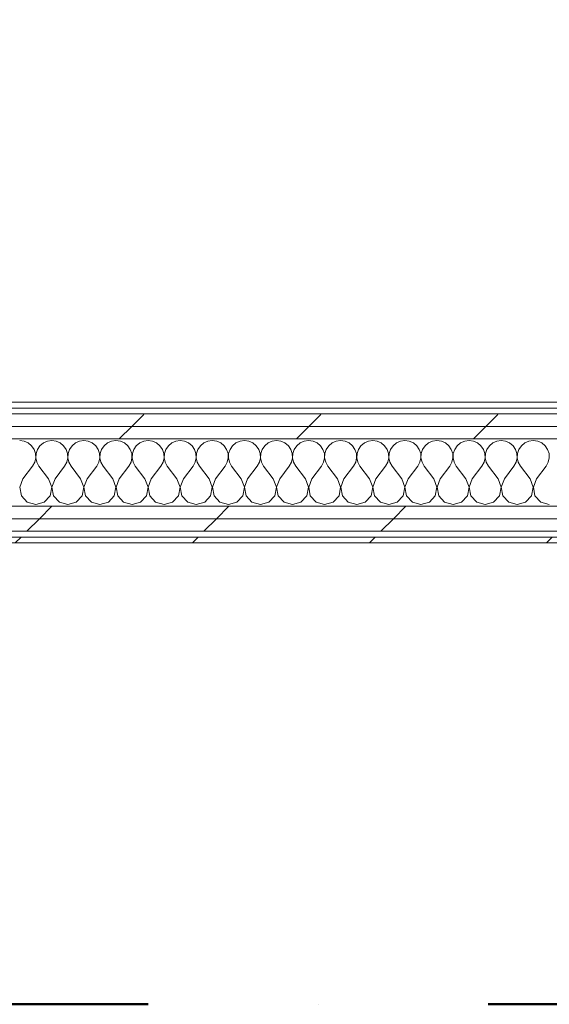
# Model space of a CAD drawing. Header units: millimetres. Extents: x -40968 to 11883, y -17757 to 4746.
# Tile 150 of 227: x -3300 to -2750, y -17757 to -16733. Entities that reach past the tile are written whole.
import ezdxf

# ---------------------------------------------------------------- set-up
doc = ezdxf.new("R2010")
doc.units = ezdxf.units.MM
doc.header["$MEASUREMENT"] = 0
doc.linetypes.add('Punto & Rayas', pattern=[670.277762, 317.5, -176.388889, 0, -176.388874])
doc.linetypes.add('Wipeout_Contour', pattern=[1000, 0, -1000])
for name, color, linetype, lineweight, true_color in [('01_2D_Ambit_Pluma_Nº__242', 7, 'Continuous', 50, 0xfb0013), ('Nuevo_08_E_Envans secs_Pluma_Nº__102', 7, 'Continuous', 5, 0xcccccc), ('Nuevo_08_E_Envans secs_Pluma_Nº__171', 171, 'Continuous', 13, 0xaaaaff), ('Nuevo_08_E_Envans secs_Pluma_Nº__177', 7, 'Continuous', 15, 0xf7e046)]:
    doc.layers.add(name, color=color, linetype=linetype, lineweight=lineweight, true_color=true_color)
doc.layers.add('Nuevo_08_E_Envans secs', color=7, linetype='Continuous')
doc.layers.add('Nuevo_08_E_Envans secs_Pluma_Nº__1', color=7, linetype='Continuous', lineweight=5)
pattern_1 = [(45, (0, 0), (-183.8478, 183.8478), [195, -65]), (45, (7e-14, 183.85), (-183.8478, 183.8478), [195, -65])]

# ---------------------------------------------------------------- blocks, each defined once
blk = doc.blocks.new('*X120')
at = {"layer": 'Nuevo_08_E_Envans secs_Pluma_Nº__102', "color": 254, "linetype": 'Continuous', "lineweight": 5, "true_color": 0xcccccc}
for p, q in [((-3295.4, -17171.3), (-3300, -17170.6)), ((-3266.7, -17170.6), (-3271.2, -17171.3)), ((-3262.1, -17171.3), (-3266.7, -17170.6)), ((-3233.3, -17170.6), (-3237.9, -17171.3)), ((-3228.8, -17171.3), (-3233.3, -17170.6)), ((-3200, -17170.6), (-3204.6, -17171.3)), ((-3195.4, -17171.3), (-3200, -17170.6)), ((-3166.7, -17170.6), (-3171.2, -17171.3)), ((-3162.1, -17171.3), (-3166.7, -17170.6)), ((-3133.3, -17170.6), (-3137.9, -17171.3)), ((-3128.8, -17171.3), (-3133.3, -17170.6)), ((-3100, -17170.6), (-3104.6, -17171.3)), ((-3095.4, -17171.3), (-3100, -17170.6)), ((-3066.7, -17170.6), (-3071.2, -17171.3)), ((-3062.1, -17171.3), (-3066.7, -17170.6)), ((-3033.3, -17170.6), (-3037.9, -17171.3)), ((-3028.8, -17171.3), (-3033.3, -17170.6)), ((-3000, -17170.6), (-3004.6, -17171.3)), ((-2995.4, -17171.3), (-3000, -17170.6)), ((-2966.7, -17170.6), (-2971.2, -17171.3)), ((-2962.1, -17171.3), (-2966.7, -17170.6)), ((-2933.3, -17170.6), (-2937.9, -17171.3)), ((-2928.8, -17171.3), (-2933.3, -17170.6)), ((-2900, -17170.6), (-2904.6, -17171.3)), ((-2895.4, -17171.3), (-2900, -17170.6)), ((-2866.7, -17170.6), (-2871.2, -17171.3)), ((-2862.1, -17171.3), (-2866.7, -17170.6)), ((-2833.3, -17170.6), (-2837.9, -17171.3)), ((-2828.8, -17171.3), (-2833.3, -17170.6)), ((-2800, -17170.6), (-2804.6, -17171.3)), ((-2795.4, -17171.3), (-2800, -17170.6)), ((-2766.7, -17170.6), (-2771.2, -17171.3)), ((-2762.1, -17171.3), (-2766.7, -17170.6)), ((-3291.2, -17173.1), (-3295.4, -17171.3)), ((-3287.7, -17176.1), (-3291.2, -17173.1)), ((-3285.1, -17179.9), (-3287.7, -17176.1)), ((-3283.6, -17184.2), (-3285.1, -17179.9)), ((-3281.6, -17179.9), (-3283, -17184.2)), ((-3279, -17176.1), (-3281.6, -17179.9)), ((-3275.4, -17173.1), (-3279, -17176.1)), ((-3271.2, -17171.3), (-3275.4, -17173.1)), ((-3257.9, -17173.1), (-3262.1, -17171.3)), ((-3254.4, -17176.1), (-3257.9, -17173.1)), ((-3251.8, -17179.9), (-3254.4, -17176.1)), ((-3250.3, -17184.2), (-3251.8, -17179.9)), ((-3248.2, -17179.9), (-3249.7, -17184.2)), ((-3245.6, -17176.1), (-3248.2, -17179.9)), ((-3242.1, -17173.1), (-3245.6, -17176.1)), ((-3237.9, -17171.3), (-3242.1, -17173.1)), ((-3224.6, -17173.1), (-3228.8, -17171.3)), ((-3221, -17176.1), (-3224.6, -17173.1)), ((-3218.4, -17179.9), (-3221, -17176.1)), ((-3217, -17184.2), (-3218.4, -17179.9)), ((-3214.9, -17179.9), (-3216.4, -17184.2)), ((-3212.3, -17176.1), (-3214.9, -17179.9)), ((-3208.8, -17173.1), (-3212.3, -17176.1)), ((-3204.6, -17171.3), (-3208.8, -17173.1)), ((-3191.2, -17173.1), (-3195.4, -17171.3)), ((-3187.7, -17176.1), (-3191.2, -17173.1)), ((-3185.1, -17179.9), (-3187.7, -17176.1)), ((-3183.6, -17184.2), (-3185.1, -17179.9)), ((-3181.6, -17179.9), (-3183, -17184.2)), ((-3179, -17176.1), (-3181.6, -17179.9)), ((-3175.4, -17173.1), (-3179, -17176.1)), ((-3171.2, -17171.3), (-3175.4, -17173.1)), ((-3157.9, -17173.1), (-3162.1, -17171.3)), ((-3154.4, -17176.1), (-3157.9, -17173.1)), ((-3151.8, -17179.9), (-3154.4, -17176.1)), ((-3150.3, -17184.2), (-3151.8, -17179.9)), ((-3148.2, -17179.9), (-3149.7, -17184.2)), ((-3145.6, -17176.1), (-3148.2, -17179.9)), ((-3142.1, -17173.1), (-3145.6, -17176.1)), ((-3137.9, -17171.3), (-3142.1, -17173.1)), ((-3124.6, -17173.1), (-3128.8, -17171.3)), ((-3121, -17176.1), (-3124.6, -17173.1)), ((-3118.4, -17179.9), (-3121, -17176.1)), ((-3117, -17184.2), (-3118.4, -17179.9)), ((-3114.9, -17179.9), (-3116.4, -17184.2)), ((-3112.3, -17176.1), (-3114.9, -17179.9)), ((-3108.8, -17173.1), (-3112.3, -17176.1)), ((-3104.6, -17171.3), (-3108.8, -17173.1)), ((-3091.2, -17173.1), (-3095.4, -17171.3)), ((-3087.7, -17176.1), (-3091.2, -17173.1)), ((-3085.1, -17179.9), (-3087.7, -17176.1)), ((-3083.6, -17184.2), (-3085.1, -17179.9)), ((-3081.6, -17179.9), (-3083, -17184.2)), ((-3079, -17176.1), (-3081.6, -17179.9)), ((-3075.4, -17173.1), (-3079, -17176.1)), ((-3071.2, -17171.3), (-3075.4, -17173.1)), ((-3057.9, -17173.1), (-3062.1, -17171.3)), ((-3054.4, -17176.1), (-3057.9, -17173.1)), ((-3051.8, -17179.9), (-3054.4, -17176.1)), ((-3050.3, -17184.2), (-3051.8, -17179.9)), ((-3048.2, -17179.9), (-3049.7, -17184.2)), ((-3045.6, -17176.1), (-3048.2, -17179.9)), ((-3042.1, -17173.1), (-3045.6, -17176.1)), ((-3037.9, -17171.3), (-3042.1, -17173.1)), ((-3024.6, -17173.1), (-3028.8, -17171.3)), ((-3021, -17176.1), (-3024.6, -17173.1)), ((-3018.4, -17179.9), (-3021, -17176.1)), ((-3017, -17184.2), (-3018.4, -17179.9)), ((-3014.9, -17179.9), (-3016.4, -17184.2)), ((-3012.3, -17176.1), (-3014.9, -17179.9)), ((-3008.8, -17173.1), (-3012.3, -17176.1)), ((-3004.6, -17171.3), (-3008.8, -17173.1)), ((-2991.2, -17173.1), (-2995.4, -17171.3)), ((-2987.7, -17176.1), (-2991.2, -17173.1)), ((-2985.1, -17179.9), (-2987.7, -17176.1)), ((-2983.6, -17184.2), (-2985.1, -17179.9)), ((-2981.6, -17179.9), (-2983, -17184.2)), ((-2979, -17176.1), (-2981.6, -17179.9)), ((-2975.4, -17173.1), (-2979, -17176.1)), ((-2971.2, -17171.3), (-2975.4, -17173.1)), ((-2957.9, -17173.1), (-2962.1, -17171.3)), ((-2954.4, -17176.1), (-2957.9, -17173.1)), ((-2951.8, -17179.9), (-2954.4, -17176.1)), ((-2950.3, -17184.2), (-2951.8, -17179.9)), ((-2948.2, -17179.9), (-2949.7, -17184.2)), ((-2945.6, -17176.1), (-2948.2, -17179.9)), ((-2942.1, -17173.1), (-2945.6, -17176.1)), ((-2937.9, -17171.3), (-2942.1, -17173.1)), ((-2924.6, -17173.1), (-2928.8, -17171.3)), ((-2921, -17176.1), (-2924.6, -17173.1)), ((-2918.4, -17179.9), (-2921, -17176.1)), ((-2917, -17184.2), (-2918.4, -17179.9)), ((-2914.9, -17179.9), (-2916.4, -17184.2)), ((-2912.3, -17176.1), (-2914.9, -17179.9)), ((-2908.8, -17173.1), (-2912.3, -17176.1)), ((-2904.6, -17171.3), (-2908.8, -17173.1)), ((-2891.2, -17173.1), (-2895.4, -17171.3)), ((-2887.7, -17176.1), (-2891.2, -17173.1)), ((-2885.1, -17179.9), (-2887.7, -17176.1)), ((-2883.6, -17184.2), (-2885.1, -17179.9)), ((-2881.6, -17179.9), (-2883, -17184.2)), ((-2879, -17176.1), (-2881.6, -17179.9)), ((-2875.4, -17173.1), (-2879, -17176.1)), ((-2871.2, -17171.3), (-2875.4, -17173.1)), ((-2857.9, -17173.1), (-2862.1, -17171.3)), ((-2854.4, -17176.1), (-2857.9, -17173.1)), ((-2851.8, -17179.9), (-2854.4, -17176.1)), ((-2850.3, -17184.2), (-2851.8, -17179.9)), ((-2848.2, -17179.9), (-2849.7, -17184.2)), ((-2845.6, -17176.1), (-2848.2, -17179.9)), ((-2842.1, -17173.1), (-2845.6, -17176.1)), ((-2837.9, -17171.3), (-2842.1, -17173.1)), ((-2824.6, -17173.1), (-2828.8, -17171.3)), ((-2821, -17176.1), (-2824.6, -17173.1)), ((-2818.4, -17179.9), (-2821, -17176.1)), ((-2817, -17184.2), (-2818.4, -17179.9)), ((-2814.9, -17179.9), (-2816.4, -17184.2)), ((-2812.3, -17176.1), (-2814.9, -17179.9)), ((-2808.8, -17173.1), (-2812.3, -17176.1)), ((-2804.6, -17171.3), (-2808.8, -17173.1)), ((-2791.2, -17173.1), (-2795.4, -17171.3)), ((-2787.7, -17176.1), (-2791.2, -17173.1)), ((-2785.1, -17179.9), (-2787.7, -17176.1)), ((-2783.6, -17184.2), (-2785.1, -17179.9)), ((-2781.6, -17179.9), (-2783, -17184.2)), ((-2779, -17176.1), (-2781.6, -17179.9)), ((-2775.4, -17173.1), (-2779, -17176.1)), ((-2771.2, -17171.3), (-2775.4, -17173.1)), ((-2757.9, -17173.1), (-2762.1, -17171.3)), ((-2754.4, -17176.1), (-2757.9, -17173.1)), ((-2751.8, -17179.9), (-2754.4, -17176.1)), ((-2750.3, -17184.2), (-2751.8, -17179.9)), ((-3284.4, -17193.3), (-3283.4, -17188.8)), ((-3283.4, -17188.8), (-3283.6, -17184.2)), ((-3283, -17184.2), (-3283.3, -17188.8)), ((-3283.3, -17188.8), (-3282.2, -17193.3)), ((-3251.1, -17193.3), (-3250.1, -17188.8)), ((-3250.1, -17188.8), (-3250.3, -17184.2)), ((-3249.7, -17184.2), (-3249.9, -17188.8)), ((-3249.9, -17188.8), (-3248.9, -17193.3)), ((-3217.8, -17193.3), (-3216.7, -17188.8)), ((-3216.7, -17188.8), (-3217, -17184.2)), ((-3216.4, -17184.2), (-3216.6, -17188.8)), ((-3216.6, -17188.8), (-3215.6, -17193.3)), ((-3184.4, -17193.3), (-3183.4, -17188.8)), ((-3183.4, -17188.8), (-3183.6, -17184.2)), ((-3183, -17184.2), (-3183.3, -17188.8)), ((-3183.3, -17188.8), (-3182.2, -17193.3)), ((-3151.1, -17193.3), (-3150.1, -17188.8)), ((-3150.1, -17188.8), (-3150.3, -17184.2)), ((-3149.7, -17184.2), (-3149.9, -17188.8)), ((-3149.9, -17188.8), (-3148.9, -17193.3)), ((-3117.8, -17193.3), (-3116.7, -17188.8)), ((-3116.7, -17188.8), (-3117, -17184.2)), ((-3116.4, -17184.2), (-3116.6, -17188.8)), ((-3116.6, -17188.8), (-3115.6, -17193.3)), ((-3084.4, -17193.3), (-3083.4, -17188.8)), ((-3083.4, -17188.8), (-3083.6, -17184.2)), ((-3083, -17184.2), (-3083.3, -17188.8)), ((-3083.3, -17188.8), (-3082.2, -17193.3)), ((-3051.1, -17193.3), (-3050.1, -17188.8)), ((-3050.1, -17188.8), (-3050.3, -17184.2)), ((-3049.7, -17184.2), (-3049.9, -17188.8)), ((-3049.9, -17188.8), (-3048.9, -17193.3)), ((-3017.8, -17193.3), (-3016.7, -17188.8)), ((-3016.7, -17188.8), (-3017, -17184.2)), ((-3016.4, -17184.2), (-3016.6, -17188.8)), ((-3016.6, -17188.8), (-3015.6, -17193.3)), ((-2984.4, -17193.3), (-2983.4, -17188.8)), ((-2983.4, -17188.8), (-2983.6, -17184.2)), ((-2983, -17184.2), (-2983.3, -17188.8)), ((-2983.3, -17188.8), (-2982.2, -17193.3)), ((-2951.1, -17193.3), (-2950.1, -17188.8)), ((-2950.1, -17188.8), (-2950.3, -17184.2)), ((-2949.7, -17184.2), (-2949.9, -17188.8)), ((-2949.9, -17188.8), (-2948.9, -17193.3)), ((-2917.8, -17193.3), (-2916.7, -17188.8)), ((-2916.7, -17188.8), (-2917, -17184.2)), ((-2916.4, -17184.2), (-2916.6, -17188.8)), ((-2916.6, -17188.8), (-2915.6, -17193.3)), ((-2884.4, -17193.3), (-2883.4, -17188.8)), ((-2883.4, -17188.8), (-2883.6, -17184.2)), ((-2883, -17184.2), (-2883.3, -17188.8)), ((-2883.3, -17188.8), (-2882.2, -17193.3)), ((-2851.1, -17193.3), (-2850.1, -17188.8)), ((-2850.1, -17188.8), (-2850.3, -17184.2)), ((-2849.7, -17184.2), (-2849.9, -17188.8)), ((-2849.9, -17188.8), (-2848.9, -17193.3)), ((-2817.8, -17193.3), (-2816.7, -17188.8)), ((-2816.7, -17188.8), (-2817, -17184.2)), ((-2816.4, -17184.2), (-2816.6, -17188.8)), ((-2816.6, -17188.8), (-2815.6, -17193.3)), ((-2784.4, -17193.3), (-2783.4, -17188.8)), ((-2783.4, -17188.8), (-2783.6, -17184.2)), ((-2783, -17184.2), (-2783.3, -17188.8)), ((-2783.3, -17188.8), (-2782.2, -17193.3)), ((-2751.1, -17193.3), (-2750.1, -17188.8)), ((-2750.1, -17188.8), (-2750.3, -17184.2)), ((-3296.7, -17210.6), (-3286.7, -17197.3)), ((-3286.7, -17197.3), (-3284.4, -17193.3)), ((-3282.2, -17193.3), (-3280, -17197.3)), ((-3270, -17210.6), (-3280, -17197.3)), ((-3263.3, -17210.6), (-3253.3, -17197.3)), ((-3253.3, -17197.3), (-3251.1, -17193.3)), ((-3248.9, -17193.3), (-3246.7, -17197.3)), ((-3236.7, -17210.6), (-3246.7, -17197.3)), ((-3230, -17210.6), (-3220, -17197.3)), ((-3220, -17197.3), (-3217.8, -17193.3)), ((-3215.6, -17193.3), (-3213.3, -17197.3)), ((-3203.3, -17210.6), (-3213.3, -17197.3)), ((-3196.7, -17210.6), (-3186.7, -17197.3)), ((-3186.7, -17197.3), (-3184.4, -17193.3)), ((-3182.2, -17193.3), (-3180, -17197.3)), ((-3170, -17210.6), (-3180, -17197.3)), ((-3163.3, -17210.6), (-3153.3, -17197.3)), ((-3153.3, -17197.3), (-3151.1, -17193.3)), ((-3148.9, -17193.3), (-3146.7, -17197.3)), ((-3136.7, -17210.6), (-3146.7, -17197.3)), ((-3130, -17210.6), (-3120, -17197.3)), ((-3120, -17197.3), (-3117.8, -17193.3)), ((-3115.6, -17193.3), (-3113.3, -17197.3)), ((-3103.3, -17210.6), (-3113.3, -17197.3)), ((-3096.7, -17210.6), (-3086.7, -17197.3)), ((-3086.7, -17197.3), (-3084.4, -17193.3)), ((-3082.2, -17193.3), (-3080, -17197.3)), ((-3070, -17210.6), (-3080, -17197.3)), ((-3063.3, -17210.6), (-3053.3, -17197.3)), ((-3053.3, -17197.3), (-3051.1, -17193.3)), ((-3048.9, -17193.3), (-3046.7, -17197.3)), ((-3036.7, -17210.6), (-3046.7, -17197.3)), ((-3030, -17210.6), (-3020, -17197.3)), ((-3020, -17197.3), (-3017.8, -17193.3)), ((-3015.6, -17193.3), (-3013.3, -17197.3)), ((-3003.3, -17210.6), (-3013.3, -17197.3)), ((-2996.7, -17210.6), (-2986.7, -17197.3)), ((-2986.7, -17197.3), (-2984.4, -17193.3)), ((-2982.2, -17193.3), (-2980, -17197.3)), ((-2970, -17210.6), (-2980, -17197.3)), ((-2963.3, -17210.6), (-2953.3, -17197.3)), ((-2953.3, -17197.3), (-2951.1, -17193.3)), ((-2948.9, -17193.3), (-2946.7, -17197.3)), ((-2936.7, -17210.6), (-2946.7, -17197.3)), ((-2930, -17210.6), (-2920, -17197.3)), ((-2920, -17197.3), (-2917.8, -17193.3)), ((-2915.6, -17193.3), (-2913.3, -17197.3)), ((-2903.3, -17210.6), (-2913.3, -17197.3)), ((-2896.7, -17210.6), (-2886.7, -17197.3)), ((-2886.7, -17197.3), (-2884.4, -17193.3)), ((-2882.2, -17193.3), (-2880, -17197.3)), ((-2870, -17210.6), (-2880, -17197.3)), ((-2863.3, -17210.6), (-2853.3, -17197.3)), ((-2853.3, -17197.3), (-2851.1, -17193.3)), ((-2848.9, -17193.3), (-2846.7, -17197.3)), ((-2836.7, -17210.6), (-2846.7, -17197.3)), ((-2830, -17210.6), (-2820, -17197.3)), ((-2820, -17197.3), (-2817.8, -17193.3)), ((-2815.6, -17193.3), (-2813.3, -17197.3)), ((-2803.3, -17210.6), (-2813.3, -17197.3)), ((-2796.7, -17210.6), (-2786.7, -17197.3)), ((-2786.7, -17197.3), (-2784.4, -17193.3)), ((-2782.2, -17193.3), (-2780, -17197.3)), ((-2770, -17210.6), (-2780, -17197.3)), ((-2763.3, -17210.6), (-2753.3, -17197.3)), ((-2753.3, -17197.3), (-2751.1, -17193.3)), ((-3296.7, -17210.6), (-3299.9, -17219.1)), ((-3266.7, -17219.1), (-3270, -17210.6)), ((-3263.3, -17210.6), (-3266.6, -17219.1)), ((-3233.4, -17219.1), (-3236.7, -17210.6)), ((-3230, -17210.6), (-3233.3, -17219.1)), ((-3200.1, -17219.1), (-3203.3, -17210.6)), ((-3196.7, -17210.6), (-3199.9, -17219.1)), ((-3166.7, -17219.1), (-3170, -17210.6)), ((-3163.3, -17210.6), (-3166.6, -17219.1)), ((-3133.4, -17219.1), (-3136.7, -17210.6)), ((-3130, -17210.6), (-3133.3, -17219.1)), ((-3100.1, -17219.1), (-3103.3, -17210.6)), ((-3096.7, -17210.6), (-3099.9, -17219.1)), ((-3066.7, -17219.1), (-3070, -17210.6)), ((-3063.3, -17210.6), (-3066.6, -17219.1)), ((-3033.4, -17219.1), (-3036.7, -17210.6)), ((-3030, -17210.6), (-3033.3, -17219.1)), ((-3000.1, -17219.1), (-3003.3, -17210.6)), ((-2996.7, -17210.6), (-2999.9, -17219.1)), ((-2966.7, -17219.1), (-2970, -17210.6)), ((-2963.3, -17210.6), (-2966.6, -17219.1)), ((-2933.4, -17219.1), (-2936.7, -17210.6)), ((-2930, -17210.6), (-2933.3, -17219.1)), ((-2900.1, -17219.1), (-2903.3, -17210.6)), ((-2896.7, -17210.6), (-2899.9, -17219.1)), ((-2866.7, -17219.1), (-2870, -17210.6)), ((-2863.3, -17210.6), (-2866.6, -17219.1)), ((-2833.4, -17219.1), (-2836.7, -17210.6)), ((-2830, -17210.6), (-2833.3, -17219.1)), ((-2800.1, -17219.1), (-2803.3, -17210.6)), ((-2796.7, -17210.6), (-2799.9, -17219.1)), ((-2766.7, -17219.1), (-2770, -17210.6)), ((-2763.3, -17210.6), (-2766.6, -17219.1)), ((-3299.9, -17219.1), (-3298.2, -17228.1)), ((-3268.4, -17228.1), (-3266.7, -17219.1)), ((-3266.6, -17219.1), (-3264.9, -17228.1)), ((-3235.1, -17228.1), (-3233.4, -17219.1)), ((-3233.3, -17219.1), (-3231.6, -17228.1)), ((-3201.8, -17228.1), (-3200.1, -17219.1)), ((-3199.9, -17219.1), (-3198.2, -17228.1)), ((-3168.4, -17228.1), (-3166.7, -17219.1)), ((-3166.6, -17219.1), (-3164.9, -17228.1)), ((-3135.1, -17228.1), (-3133.4, -17219.1)), ((-3133.3, -17219.1), (-3131.6, -17228.1)), ((-3101.8, -17228.1), (-3100.1, -17219.1)), ((-3099.9, -17219.1), (-3098.2, -17228.1)), ((-3068.4, -17228.1), (-3066.7, -17219.1)), ((-3066.6, -17219.1), (-3064.9, -17228.1)), ((-3035.1, -17228.1), (-3033.4, -17219.1)), ((-3033.3, -17219.1), (-3031.6, -17228.1)), ((-3001.8, -17228.1), (-3000.1, -17219.1)), ((-2999.9, -17219.1), (-2998.2, -17228.1)), ((-2968.4, -17228.1), (-2966.7, -17219.1)), ((-2966.6, -17219.1), (-2964.9, -17228.1)), ((-2935.1, -17228.1), (-2933.4, -17219.1)), ((-2933.3, -17219.1), (-2931.6, -17228.1)), ((-2901.8, -17228.1), (-2900.1, -17219.1)), ((-2899.9, -17219.1), (-2898.2, -17228.1)), ((-2868.4, -17228.1), (-2866.7, -17219.1)), ((-2866.6, -17219.1), (-2864.9, -17228.1)), ((-2835.1, -17228.1), (-2833.4, -17219.1)), ((-2833.3, -17219.1), (-2831.6, -17228.1)), ((-2801.8, -17228.1), (-2800.1, -17219.1)), ((-2799.9, -17219.1), (-2798.2, -17228.1)), ((-2768.4, -17228.1), (-2766.7, -17219.1)), ((-2766.6, -17219.1), (-2764.9, -17228.1)), ((-3298.2, -17228.1), (-3292.1, -17234.8)), ((-3274.6, -17234.8), (-3268.4, -17228.1)), ((-3264.9, -17228.1), (-3258.8, -17234.8)), ((-3241.2, -17234.8), (-3235.1, -17228.1)), ((-3231.6, -17228.1), (-3225.4, -17234.8)), ((-3207.9, -17234.8), (-3201.8, -17228.1)), ((-3198.2, -17228.1), (-3192.1, -17234.8)), ((-3174.6, -17234.8), (-3168.4, -17228.1)), ((-3164.9, -17228.1), (-3158.8, -17234.8)), ((-3141.2, -17234.8), (-3135.1, -17228.1)), ((-3131.6, -17228.1), (-3125.4, -17234.8)), ((-3107.9, -17234.8), (-3101.8, -17228.1)), ((-3098.2, -17228.1), (-3092.1, -17234.8)), ((-3074.6, -17234.8), (-3068.4, -17228.1)), ((-3064.9, -17228.1), (-3058.8, -17234.8)), ((-3041.2, -17234.8), (-3035.1, -17228.1)), ((-3031.6, -17228.1), (-3025.4, -17234.8)), ((-3007.9, -17234.8), (-3001.8, -17228.1)), ((-2998.2, -17228.1), (-2992.1, -17234.8)), ((-2974.6, -17234.8), (-2968.4, -17228.1)), ((-2964.9, -17228.1), (-2958.8, -17234.8)), ((-2941.2, -17234.8), (-2935.1, -17228.1)), ((-2931.6, -17228.1), (-2925.4, -17234.8)), ((-2907.9, -17234.8), (-2901.8, -17228.1)), ((-2898.2, -17228.1), (-2892.1, -17234.8)), ((-2874.6, -17234.8), (-2868.4, -17228.1)), ((-2864.9, -17228.1), (-2858.8, -17234.8)), ((-2841.2, -17234.8), (-2835.1, -17228.1)), ((-2831.6, -17228.1), (-2825.4, -17234.8)), ((-2807.9, -17234.8), (-2801.8, -17228.1)), ((-2798.2, -17228.1), (-2792.1, -17234.8)), ((-2774.6, -17234.8), (-2768.4, -17228.1)), ((-2764.9, -17228.1), (-2758.8, -17234.8)), ((-3292.1, -17234.8), (-3283.3, -17237.3)), ((-3283.3, -17237.3), (-3274.6, -17234.8)), ((-3258.8, -17234.8), (-3250, -17237.3)), ((-3250, -17237.3), (-3241.2, -17234.8)), ((-3225.4, -17234.8), (-3216.7, -17237.3)), ((-3216.7, -17237.3), (-3207.9, -17234.8)), ((-3192.1, -17234.8), (-3183.3, -17237.3)), ((-3183.3, -17237.3), (-3174.6, -17234.8)), ((-3158.8, -17234.8), (-3150, -17237.3)), ((-3150, -17237.3), (-3141.2, -17234.8)), ((-3125.4, -17234.8), (-3116.7, -17237.3)), ((-3116.7, -17237.3), (-3107.9, -17234.8)), ((-3092.1, -17234.8), (-3083.3, -17237.3)), ((-3083.3, -17237.3), (-3074.6, -17234.8)), ((-3058.8, -17234.8), (-3050, -17237.3)), ((-3050, -17237.3), (-3041.2, -17234.8)), ((-3025.4, -17234.8), (-3016.7, -17237.3)), ((-3016.7, -17237.3), (-3007.9, -17234.8)), ((-2992.1, -17234.8), (-2983.3, -17237.3)), ((-2983.3, -17237.3), (-2974.6, -17234.8)), ((-2958.8, -17234.8), (-2950, -17237.3)), ((-2950, -17237.3), (-2941.2, -17234.8)), ((-2925.4, -17234.8), (-2916.7, -17237.3)), ((-2916.7, -17237.3), (-2907.9, -17234.8)), ((-2892.1, -17234.8), (-2883.3, -17237.3)), ((-2883.3, -17237.3), (-2874.6, -17234.8)), ((-2858.8, -17234.8), (-2850, -17237.3)), ((-2850, -17237.3), (-2841.2, -17234.8)), ((-2825.4, -17234.8), (-2816.7, -17237.3)), ((-2816.7, -17237.3), (-2807.9, -17234.8)), ((-2792.1, -17234.8), (-2783.3, -17237.3)), ((-2783.3, -17237.3), (-2774.6, -17234.8)), ((-2758.8, -17234.8), (-2750, -17237.3))]:
    blk.add_line(p, q, dxfattribs=at)
blk = doc.blocks.new('Muro_75_1', base_point=(-3784.9, -17277))
at = {"color": 254, "linetype": 'Wipeout_Contour', "lineweight": 0, "ltscale": 69514.52543}
blk.add_wipeout([(-2036.1, -17131), (-3573.9, -17131), (-3573.9, -17137), (-2036.1, -17137)], dxfattribs=at).dxf.layer = 'Nuevo_08_E_Envans secs'
at = {"color": 254, "linetype": 'Wipeout_Contour', "lineweight": 0, "ltscale": 69878.642159}
blk.add_wipeout([(-3759.9, -17265), (778.9, -17265), (778.9, -17252), (-3759.9, -17252)], dxfattribs=at).dxf.layer = 'Nuevo_08_E_Envans secs'
at = {"color": 254, "linetype": 'Wipeout_Contour', "lineweight": 0, "ltscale": 69948.001997}
blk.add_wipeout([(-3778.9, -17277), (778.9, -17277), (778.9, -17271), (-3778.9, -17271)], dxfattribs=at).dxf.layer = 'Nuevo_08_E_Envans secs'
at = {"layer": 'Nuevo_08_E_Envans secs_Pluma_Nº__171', "linetype": 'Continuous', "lineweight": 13, "true_color": 0xaaaaff}
h = blk.add_hatch(dxfattribs=at)
h.set_pattern_fill('Panellat_HPL_0001', color=161, style=0, pattern_type=2)
h.set_pattern_definition(pattern_1)
h.paths.add_polyline_path([(-2036.1, -17131), (-3573.9, -17131), (-3573.9, -17137), (-2036.1, -17137)])
h = blk.add_hatch(dxfattribs=at)
h.set_pattern_fill('Panellat_HPL_0001', color=161, style=0, pattern_type=2)
h.set_pattern_definition(pattern_1)
h.paths.add_polyline_path([(-3778.9, -17277), (778.9, -17277), (778.9, -17271), (-3778.9, -17271)])
at = {"layer": 'Nuevo_08_E_Envans secs_Pluma_Nº__177', "linetype": 'Continuous', "lineweight": 15, "true_color": 0xf7e046}
h = blk.add_hatch(dxfattribs=at)
h.set_pattern_fill('Panellat_HPL_0001', color=53, style=0, pattern_type=2)
h.set_pattern_definition(pattern_1)
h.paths.add_polyline_path([(-3759.9, -17265), (778.9, -17265), (778.9, -17252), (-3759.9, -17252)])
at = {"layer": 'Nuevo_08_E_Envans secs_Pluma_Nº__1', "color": 7, "linetype": 'Continuous', "lineweight": 5}
for p, q in [((-3573.9, -17137), (-2036.1, -17137)), ((-3772.9, -17271), (778.9, -17271)), ((-3759.9, -17265), (778.9, -17265))]:
    blk.add_line(p, q, dxfattribs=at)
at = {"layer": 'Nuevo_08_E_Envans secs_Pluma_Nº__1', "color": 7, "linetype": 'Continuous', "lineweight": 5, "flags": 128}
for points in [[(-2036.1, -17131), (-3573.9, -17131)], [(-3784.9, -17277), (778.9, -17277)]]:
    blk.add_lwpolyline(points, dxfattribs=at)
at = {"color": 254, "linetype": 'Wipeout_Contour', "lineweight": 0, "ltscale": 69821.735721}
blk.add_wipeout([(-3746.9, -17252), (778.9, -17252), (778.9, -17239), (-3746.9, -17239)], dxfattribs=at).dxf.layer = 'Nuevo_08_E_Envans secs'
at = {"layer": 'Nuevo_08_E_Envans secs_Pluma_Nº__177', "linetype": 'Continuous', "lineweight": 15, "true_color": 0xf7e046}
h = blk.add_hatch(dxfattribs=at)
h.set_pattern_fill('Panellat_HPL_0001', color=53, style=0, pattern_type=2)
h.set_pattern_definition(pattern_1)
h.paths.add_polyline_path([(-3746.9, -17252), (778.9, -17252), (778.9, -17239), (-3746.9, -17239)])
at = {"layer": 'Nuevo_08_E_Envans secs_Pluma_Nº__1', "color": 7, "linetype": 'Continuous', "lineweight": 5}
for p, q in [((-3598.9, -17239), (-2011.1, -17239)), ((-3746.9, -17252), (778.9, -17252))]:
    blk.add_line(p, q, dxfattribs=at)
at = {"layer": 'Nuevo_08_E_Envans secs', "color": 7, "lineweight": 20}
blk.add_blockref('*X120', (0, 0), dxfattribs=at)
at = {"color": 254, "linetype": 'Wipeout_Contour', "lineweight": 0, "ltscale": 69631.301025}
blk.add_wipeout([(-2011.1, -17156), (-3598.9, -17156), (-3598.9, -17169), (-2011.1, -17169)], dxfattribs=at).dxf.layer = 'Nuevo_08_E_Envans secs'
at = {"layer": 'Nuevo_08_E_Envans secs_Pluma_Nº__177', "linetype": 'Continuous', "lineweight": 15, "true_color": 0xf7e046}
h = blk.add_hatch(dxfattribs=at)
h.set_pattern_fill('Panellat_HPL_0001', color=53, style=0, pattern_type=2)
h.set_pattern_definition(pattern_1)
h.paths.add_polyline_path([(-2011.1, -17156), (-3598.9, -17156), (-3598.9, -17169), (-2011.1, -17169)])
at = {"layer": 'Nuevo_08_E_Envans secs_Pluma_Nº__1', "color": 7, "linetype": 'Continuous', "lineweight": 5}
blk.add_line((-3598.9, -17169), (-2011.1, -17169), dxfattribs=at)
at = {"color": 254, "linetype": 'Wipeout_Contour', "lineweight": 0, "ltscale": 69577.739165}
blk.add_wipeout([(-2024.1, -17143), (-3585.9, -17143), (-3585.9, -17156), (-2024.1, -17156)], dxfattribs=at).dxf.layer = 'Nuevo_08_E_Envans secs'
at = {"layer": 'Nuevo_08_E_Envans secs_Pluma_Nº__177', "linetype": 'Continuous', "lineweight": 15, "true_color": 0xf7e046}
h = blk.add_hatch(dxfattribs=at)
h.set_pattern_fill('Panellat_HPL_0001', color=53, style=0, pattern_type=2)
h.set_pattern_definition(pattern_1)
h.paths.add_polyline_path([(-2024.1, -17143), (-3585.9, -17143), (-3585.9, -17156), (-2024.1, -17156)])
at = {"layer": 'Nuevo_08_E_Envans secs_Pluma_Nº__1', "color": 7, "linetype": 'Continuous', "lineweight": 5}
for p, q in [((-3579.9, -17143), (-2030.1, -17143)), ((-3585.9, -17156), (-2024.1, -17156))]:
    blk.add_line(p, q, dxfattribs=at)

msp = doc.modelspace()

# ---------------------------------------------------------------- linework, layer by layer
at = {"layer": '01_2D_Ambit_Pluma_Nº__242', "color": 1, "linetype": 'Punto & Rayas', "lineweight": 50, "true_color": 0xfb0013, "flags": 128}
msp.add_lwpolyline([(-28500.017, 1816.795), (-28500.017, 4745.928), (7879.57, 4745.928), (7879.57, -1396.866), (6474.149, -1396.866), (6474.149, -11392.724), (6916.304, -11392.724), (6916.304, -17756.595), (-3932.281, -17756.595), (-3932.281, -11834.879), (-2447.904, -11834.879), (-2447.904, -2249.593), (-23311.173, -2249.593), (-23311.173, 1816.795)], close=True, dxfattribs=at)

# ---------------------------------------------------------------- next in the draw order: block references
at = {"layer": 'Nuevo_08_E_Envans secs', "color": 7, "lineweight": 20}
msp.add_blockref('Muro_75_1', (-3784.894, -17276.976), dxfattribs=at)

doc.saveas('drawing.dxf')
